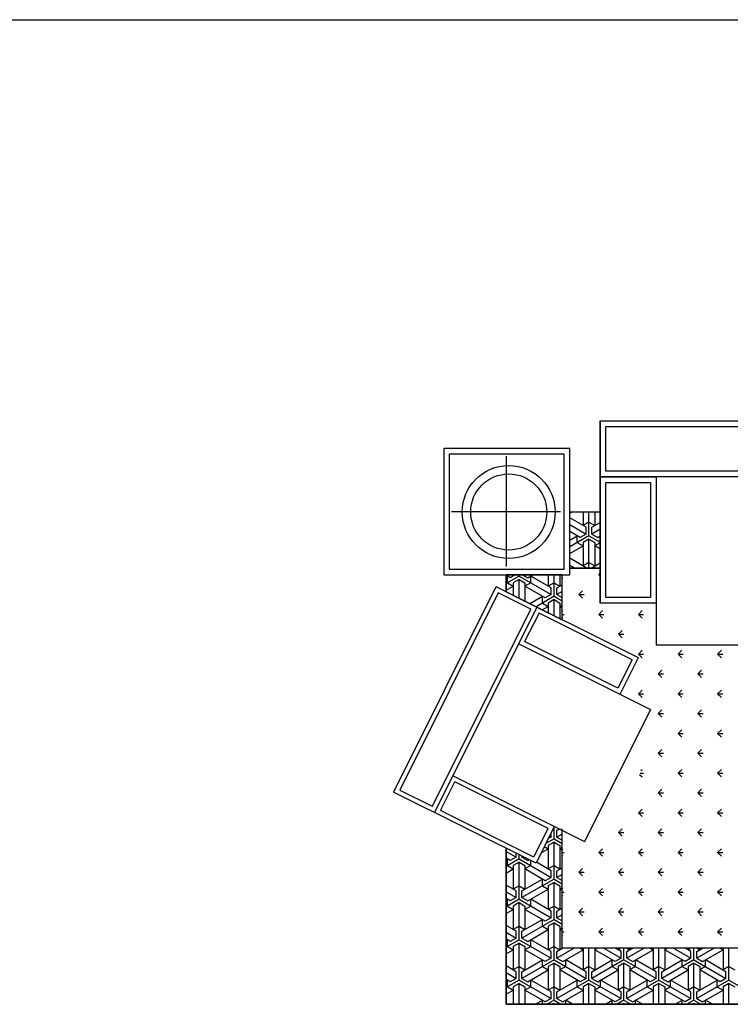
# Model space of a CAD drawing. Header units: millimetres. Extents: x -30782 to 40110, y 35885 to 73818.
# Tile 101 of 166: x 5545 to 8080, y 59705 to 63215. Entities that reach past the tile are written whole.
import ezdxf

# ---------------------------------------------------------------- set-up
doc = ezdxf.new("R2010")
doc.units = ezdxf.units.MM
doc.layers.add('L1', color=7, linetype='Continuous')

# ---------------------------------------------------------------- blocks, each defined once
blk = doc.blocks.new('A$C3B9F700E')
for p, q in [((736.9, 2080, -685.7), (2936.9, 2080, -685.7)), ((736.9, 2080, -685.7), (736.9, 1430, -685.7)), ((736.9, 1880, -685.7), (736.9, 2080, -685.7)), ((756.9, 2060, -685.7), (2916.9, 2060, -685.7)), ((756.9, 1900, -685.7), (756.9, 2060, -685.7)), ((179, 1980.6, -685.7), (179, 1530.6, -685.7)), ((629, 1980.6, -685.7), (179, 1980.6, -685.7)), ((629, 1530.6, -685.7), (629, 1980.6, -685.7)), ((199, 1960.6, -685.7), (199, 1550.6, -685.7)), ((609, 1960.6, -685.7), (199, 1960.6, -685.7)), ((401.3, 1953.9, -685.7), (401.3, 1560.5, -685.7)), ((609, 1550.6, -685.7), (609, 1960.6, -685.7)), ((2916.9, 1900, -685.7), (756.9, 1900, -685.7)), ((2936.9, 1880, -685.7), (736.9, 1880, -685.7)), ((2936.9, 1880, -685.7), (736.9, 1880, -685.7)), ((736.9, 1430, -685.7), (736.9, 1880, -685.7)), ((736.9, 1880, -685.7), (936.9, 1880, -685.7)), ((936.9, 1880, -685.7), (936.9, 1280, -685.7)), ((936.9, 1880, -685.7), (936.9, 1430, -685.7)), ((756.9, 1450, -685.7), (756.9, 1860, -685.7)), ((756.9, 1860, -685.7), (916.9, 1860, -685.7)), ((916.9, 1860, -685.7), (916.9, 1450, -685.7)), ((595.4, 1754.8, -685.7), (207.1, 1754.8, -685.7)), ((629, 1754.8, -685.7), (736.9, 1754.8, -685.7)), ((629, 1754.8, -685.7), (736.9, 1754.8, -685.7)), ((629, 1554.8, -685.7), (629, 1754.8, -685.7)), ((629, 1750.9, -685.7), (635.7, 1754.8, -685.7)), ((676.4, 1754.8, -685.7), (676.4, 1706.3, -685.7)), ((697.2, 1670.3, -685.7), (697.2, 1754.8, -685.7)), ((718, 1754.8, -685.7), (718, 1706.3, -685.7)), ((736.9, 1754.8, -685.7), (736.9, 1554.8, -685.7)), ((686.8, 1700.3, -685.7), (629, 1733.7, -685.7)), ((629, 1709.7, -685.7), (686.8, 1676.3, -685.7)), ((666, 1664.3, -685.7), (629, 1685.7, -685.7)), ((697.2, 1718.3, -685.7), (676.4, 1706.3, -685.7)), ((686.8, 1676.3, -685.7), (686.8, 1700.3, -685.7)), ((697.2, 1718.3, -685.7), (718, 1706.3, -685.7)), ((707.6, 1700.3, -685.7), (736.9, 1717.3, -685.7)), ((707.6, 1676.3, -685.7), (707.6, 1700.3, -685.7)), ((736.9, 1693.3, -685.7), (707.6, 1676.3, -685.7)), ((629, 1654.9, -685.7), (655.6, 1670.3, -685.7)), ((697.2, 1670.3, -685.7), (629, 1630.9, -685.7)), ((655.6, 1646.3, -685.7), (655.6, 1670.3, -685.7)), ((686.8, 1676.3, -685.7), (666, 1664.3, -685.7)), ((697.2, 1658.3, -685.7), (676.4, 1646.3, -685.7)), ((697.2, 1670.3, -685.7), (736.9, 1647.4, -685.7)), ((697.2, 1658.3, -685.7), (718, 1646.3, -685.7)), ((697.2, 1554.8, -685.7), (697.2, 1658.3, -685.7)), ((707.6, 1676.3, -685.7), (728.4, 1664.3, -685.7)), ((728.4, 1664.3, -685.7), (736.9, 1669.3, -685.7)), ((629, 1606.9, -685.7), (676.4, 1634.3, -685.7)), ((655.6, 1646.3, -685.7), (676.4, 1634.3, -685.7)), ((676.4, 1646.3, -685.7), (676.4, 1562.3, -685.7)), ((718, 1646.3, -685.7), (718, 1562.3, -685.7)), ((736.9, 1645.3, -685.7), (718, 1634.3, -685.7)), ((736.9, 1623.4, -685.7), (718, 1634.3, -685.7)), ((686.8, 1556.3, -685.7), (629, 1589.7, -685.7)), ((199, 1550.6, -685.7), (609, 1550.6, -685.7)), ((629, 1565.7, -685.7), (647.9, 1554.8, -685.7)), ((736.9, 1554.8, -685.7), (629, 1554.8, -685.7)), ((629, 1554.8, -685.7), (736.9, 1554.8, -685.7)), ((697.2, 1574.3, -685.7), (676.4, 1562.3, -685.7)), ((686.8, 1554.8, -685.7), (686.8, 1556.3, -685.7)), ((697.2, 1574.3, -685.7), (718, 1562.3, -685.7)), ((707.6, 1556.3, -685.7), (736.9, 1573.3, -685.7)), ((707.6, 1554.8, -685.7), (707.6, 1556.3, -685.7)), ((179, 1530.6, -685.7), (629, 1530.6, -685.7)), ((401.4, 1530.6, -685.7), (401.4, 1470.6, -685.7)), ((401.4, 1470.6, -685.7), (401.4, 1530.6, -685.7)), ((601.4, 1530.6, -685.7), (401.4, 1530.6, -685.7)), ((416.6, 1520.3, -685.7), (401.4, 1529.1, -685.7)), ((401.4, 1523.6, -685.7), (406.2, 1526.3, -685.7)), ((447.8, 1526.3, -685.7), (401.4, 1499.6, -685.7)), ((406.2, 1502.3, -685.7), (406.2, 1526.3, -685.7)), ((434.4, 1530.6, -685.7), (416.6, 1520.3, -685.7)), ((447.8, 1514.3, -685.7), (427, 1502.3, -685.7)), ((447.8, 1526.3, -685.7), (447.8, 1530.6, -685.7)), ((447.8, 1526.3, -685.7), (562.1, 1460.3, -685.7)), ((447.8, 1514.3, -685.7), (468.6, 1502.3, -685.7)), ((447.8, 1447.5, -685.7), (447.8, 1514.3, -685.7)), ((461.1, 1530.6, -685.7), (479, 1520.3, -685.7)), ((479, 1520.3, -685.7), (496.8, 1530.6, -685.7)), ((562.1, 1484.3, -685.7), (489.3, 1526.3, -685.7)), ((489.3, 1502.3, -685.7), (489.3, 1526.3, -685.7)), ((551.7, 1530.6, -685.7), (551.7, 1490.3, -685.7)), ((572.5, 1454.3, -685.7), (572.5, 1530.6, -685.7)), ((593.3, 1530.6, -685.7), (593.3, 1490.3, -685.7)), ((601.4, 1370.8, -685.7), (601.4, 1530.6, -685.7)), ((601.4, 1370.8, -685.7), (601.4, 1530.6, -685.7)), ((601.4, 1520.3, -685.7), (603.7, 1518, -685.7)), ((731.9, 1531.3, -685.7), (736.9, 1536.3, -685.7)), ((731.9, 1531.3, -685.7), (736.9, 1526.2, -685.7)), ((731.9, 1531.3, -685.7), (736.9, 1531.3, -685.7)), ((365.5, 1488.6, -685.7), (0, 756.7, -685.7)), ((873.7, 1234.8, -685.7), (366.4, 1488.1, -685.7)), ((401.4, 1475.6, -685.7), (427, 1490.3, -685.7)), ((406.2, 1502.3, -685.7), (427, 1490.3, -685.7)), ((427, 1502.3, -685.7), (427, 1457.9, -685.7)), ((468.6, 1502.3, -685.7), (468.6, 1437.1, -685.7)), ((489.3, 1502.3, -685.7), (468.6, 1490.3, -685.7)), ((541.3, 1448.3, -685.7), (468.6, 1490.3, -685.7)), ((572.5, 1502.3, -685.7), (551.7, 1490.3, -685.7)), ((562.1, 1460.3, -685.7), (562.1, 1484.3, -685.7)), ((572.5, 1502.3, -685.7), (593.3, 1490.3, -685.7)), ((582.9, 1484.3, -685.7), (601.4, 1495, -685.7)), ((582.9, 1460.3, -685.7), (582.9, 1484.3, -685.7)), ((373.6, 1466.4, -685.7), (22.8, 763.8, -685.7)), ((489.2, 1408.7, -685.7), (373.6, 1466.4, -685.7)), ((401.4, 1470.6, -685.7), (601.4, 1370.8, -685.7)), ((486, 1428.4, -685.7), (530.9, 1454.3, -685.7)), ((572.5, 1454.3, -685.7), (508.3, 1417.3, -685.7)), ((530.9, 1430.3, -685.7), (530.9, 1454.3, -685.7)), ((562.1, 1460.3, -685.7), (541.3, 1448.3, -685.7)), ((572.5, 1442.3, -685.7), (551.7, 1430.3, -685.7)), ((572.5, 1454.3, -685.7), (601.4, 1437.6, -685.7)), ((572.5, 1385.2, -685.7), (572.5, 1442.3, -685.7)), ((572.5, 1442.3, -685.7), (593.3, 1430.3, -685.7)), ((601.4, 1471, -685.7), (582.9, 1460.3, -685.7)), ((582.9, 1460.3, -685.7), (601.4, 1449.6, -685.7)), ((661.2, 1460.6, -685.7), (674.4, 1473.8, -685.7)), ((661.2, 1460.6, -685.7), (674.4, 1447.3, -685.7)), ((661.2, 1460.6, -685.7), (679.9, 1460.6, -685.7)), ((916.9, 1450, -685.7), (756.9, 1450, -685.7)), ((138.8, 705.9, -685.7), (489.4, 1408.1, -685.7)), ((511.3, 1415.8, -685.7), (145.8, 683.8, -685.7)), ((489.4, 1408.1, -685.7), (489.2, 1408.7, -685.7)), ((530.6, 1406.1, -685.7), (551.7, 1418.3, -685.7)), ((530.9, 1430.3, -685.7), (551.7, 1418.3, -685.7)), ((551.7, 1430.3, -685.7), (551.7, 1395.6, -685.7)), ((593.3, 1430.3, -685.7), (593.3, 1374.8, -685.7)), ((601.4, 1423, -685.7), (593.3, 1418.3, -685.7)), ((601.4, 1413.6, -685.7), (593.3, 1418.3, -685.7)), ((936.9, 1430, -685.7), (736.9, 1430, -685.7)), ((518.9, 1393.8, -685.7), (467.6, 1293.2, -685.7)), ((851.6, 1227.8, -685.7), (518.9, 1393.8, -685.7)), ((601.4, 1400.9, -685.7), (603.7, 1403.1, -685.7)), ((601.4, 1389.9, -685.7), (609.2, 1389.9, -685.7)), ((601.4, 1378.9, -685.7), (603.7, 1376.6, -685.7)), ((731.9, 1389.9, -685.7), (745.1, 1403.1, -685.7)), ((731.9, 1389.9, -685.7), (750.6, 1389.9, -685.7)), ((731.9, 1389.9, -685.7), (745.1, 1376.6, -685.7)), ((873.3, 1389.9, -685.7), (886.5, 1403.1, -685.7)), ((873.3, 1389.9, -685.7), (892, 1389.9, -685.7)), ((873.3, 1389.9, -685.7), (886.5, 1376.6, -685.7)), ((802.6, 1319.2, -685.7), (815.8, 1332.4, -685.7)), ((802.6, 1319.2, -685.7), (815.8, 1305.9, -685.7)), ((802.6, 1319.2, -685.7), (821.3, 1319.2, -685.7)), ((917.2, 1050.1, -685.7), (446.2, 1285.3, -685.7)), ((800.5, 1126.9, -685.7), (467.6, 1293.2, -685.7)), ((2736.9, 1280, -685.7), (936.9, 1280, -685.7)), ((872.8, 1235.3, -685.7), (807.6, 1104.8, -685.7)), ((873.3, 1248.4, -685.7), (886.5, 1261.7, -685.7)), ((873.3, 1248.4, -685.7), (886.5, 1235.2, -685.7)), ((873.3, 1248.4, -685.7), (892, 1248.4, -685.7)), ((1014.7, 1248.4, -685.7), (1028, 1261.7, -685.7)), ((1014.7, 1248.4, -685.7), (1028, 1235.2, -685.7)), ((1014.7, 1248.4, -685.7), (1033.5, 1248.4, -685.7)), ((1156.1, 1248.4, -685.7), (1169.4, 1261.7, -685.7)), ((1156.1, 1248.4, -685.7), (1169.4, 1235.2, -685.7)), ((1156.1, 1248.4, -685.7), (1174.9, 1248.4, -685.7)), ((850.8, 1227.7, -685.7), (800.5, 1126.9, -685.7)), ((944, 1177.7, -685.7), (957.3, 1191, -685.7)), ((944, 1177.7, -685.7), (957.3, 1164.5, -685.7)), ((944, 1177.7, -685.7), (962.7, 1177.7, -685.7)), ((1085.4, 1177.7, -685.7), (1098.7, 1191, -685.7)), ((1085.4, 1177.7, -685.7), (1098.7, 1164.5, -685.7)), ((1085.4, 1177.7, -685.7), (1104.2, 1177.7, -685.7)), ((873.3, 1107, -685.7), (886.5, 1120.3, -685.7)), ((873.3, 1107, -685.7), (886.5, 1093.8, -685.7)), ((873.3, 1107, -685.7), (892, 1107, -685.7)), ((1014.7, 1107, -685.7), (1028, 1120.3, -685.7)), ((1014.7, 1107, -685.7), (1028, 1093.8, -685.7)), ((1014.7, 1107, -685.7), (1033.5, 1107, -685.7)), ((1156.1, 1107, -685.7), (1169.4, 1120.3, -685.7)), ((1156.1, 1107, -685.7), (1169.4, 1093.8, -685.7)), ((1156.1, 1107, -685.7), (1174.9, 1107, -685.7)), ((916.3, 1050.6, -685.7), (681.1, 579.5, -685.7)), ((944, 1036.3, -685.7), (957.3, 1049.6, -685.7)), ((944, 1036.3, -685.7), (957.3, 1023.1, -685.7)), ((944, 1036.3, -685.7), (962.7, 1036.3, -685.7)), ((1085.4, 1036.3, -685.7), (1098.7, 1049.6, -685.7)), ((1085.4, 1036.3, -685.7), (1098.7, 1023.1, -685.7)), ((1085.4, 1036.3, -685.7), (1104.2, 1036.3, -685.7)), ((1014.7, 965.6, -685.7), (1028, 978.9, -685.7)), ((1014.7, 965.6, -685.7), (1028, 952.3, -685.7)), ((1014.7, 965.6, -685.7), (1033.5, 965.6, -685.7)), ((1156.1, 965.6, -685.7), (1169.4, 978.9, -685.7)), ((1156.1, 965.6, -685.7), (1169.4, 952.3, -685.7)), ((1156.1, 965.6, -685.7), (1174.9, 965.6, -685.7)), ((944, 894.9, -685.7), (957.3, 908.1, -685.7)), ((944, 894.9, -685.7), (957.3, 881.6, -685.7)), ((944, 894.9, -685.7), (962.7, 894.9, -685.7)), ((1085.4, 894.9, -685.7), (1098.7, 908.1, -685.7)), ((1085.4, 894.9, -685.7), (1098.7, 881.6, -685.7)), ((1085.4, 894.9, -685.7), (1104.2, 894.9, -685.7)), ((682, 579.1, -685.7), (211, 814.3, -685.7)), ((877.8, 819.7, -685.7), (886.5, 810.9, -685.7)), ((879.4, 824.2, -685.7), (892, 824.2, -685.7)), ((882.6, 833.5, -685.7), (886.5, 837.4, -685.7)), ((1014.7, 824.2, -685.7), (1028, 837.4, -685.7)), ((1014.7, 824.2, -685.7), (1028, 810.9, -685.7)), ((1014.7, 824.2, -685.7), (1033.5, 824.2, -685.7)), ((1156.1, 824.2, -685.7), (1169.4, 837.4, -685.7)), ((1156.1, 824.2, -685.7), (1169.4, 810.9, -685.7)), ((1156.1, 824.2, -685.7), (1174.9, 824.2, -685.7)), ((218.1, 792.2, -685.7), (167.8, 691.5, -685.7)), ((551.2, 626.3, -685.7), (218.6, 792.4, -685.7)), ((508.2, 502.9, -685.7), (0, 756.7, -685.7)), ((22.8, 763.8, -685.7), (23, 763.3, -685.7)), ((23, 763.3, -685.7), (138.2, 705.7, -685.7)), ((944, 753.5, -685.7), (957.3, 766.7, -685.7)), ((944, 753.5, -685.7), (957.3, 740.2, -685.7)), ((944, 753.5, -685.7), (962.7, 753.5, -685.7)), ((1085.4, 753.5, -685.7), (1098.7, 766.7, -685.7)), ((1085.4, 753.5, -685.7), (1098.7, 740.2, -685.7)), ((1085.4, 753.5, -685.7), (1104.2, 753.5, -685.7)), ((138.2, 705.7, -685.7), (138.8, 705.9, -685.7)), ((500.6, 524.8, -685.7), (167.9, 690.9, -685.7)), ((873.3, 682.8, -685.7), (886.5, 696, -685.7)), ((873.3, 682.8, -685.7), (886.5, 669.5, -685.7)), ((873.3, 682.8, -685.7), (892, 682.8, -685.7)), ((1014.7, 682.8, -685.7), (1028, 696, -685.7)), ((1014.7, 682.8, -685.7), (1028, 669.5, -685.7)), ((1014.7, 682.8, -685.7), (1033.5, 682.8, -685.7)), ((1156.1, 682.8, -685.7), (1169.4, 696, -685.7)), ((1156.1, 682.8, -685.7), (1169.4, 669.5, -685.7)), ((1156.1, 682.8, -685.7), (1174.9, 682.8, -685.7)), ((573.3, 633.3, -685.7), (508.2, 502.9, -685.7)), ((573.3, 633.3, -685.7), (508.2, 502.9, -685.7)), ((601.4, 619.3, -685.7), (573.3, 633.3, -685.7)), ((550.5, 626.2, -685.7), (500.2, 525.5, -685.7)), ((556.5, 599.6, -685.7), (562.1, 596.3, -685.7)), ((562.1, 596.3, -685.7), (562.1, 610.8, -685.7)), ((572.5, 590.3, -685.7), (572.5, 631.7, -685.7)), ((582.9, 620.3, -685.7), (590.5, 624.7, -685.7)), ((582.9, 596.3, -685.7), (582.9, 620.3, -685.7)), ((601.4, 607, -685.7), (582.9, 596.3, -685.7)), ((601.4, 200, -685.7), (601.4, 624.9, -685.7)), ((601.4, 200, -685.7), (601.4, 619.3, -685.7)), ((802.6, 612, -685.7), (815.8, 625.3, -685.7)), ((802.6, 612, -685.7), (815.8, 598.8, -685.7)), ((802.6, 612, -685.7), (821.3, 612, -685.7)), ((944, 612, -685.7), (957.3, 625.3, -685.7)), ((944, 612, -685.7), (957.3, 598.8, -685.7)), ((944, 612, -685.7), (962.7, 612, -685.7)), ((1085.4, 612, -685.7), (1098.7, 625.3, -685.7)), ((1085.4, 612, -685.7), (1098.7, 598.8, -685.7)), ((1085.4, 612, -685.7), (1104.2, 612, -685.7)), ((537.9, 562.3, -685.7), (551.7, 554.3, -685.7)), ((572.5, 590.3, -685.7), (543.5, 573.6, -685.7)), ((572.5, 578.3, -685.7), (551.7, 566.3, -685.7)), ((551.7, 566.3, -685.7), (551.7, 482.3, -685.7)), ((562.1, 596.3, -685.7), (551.9, 590.4, -685.7)), ((572.5, 590.3, -685.7), (601.4, 573.6, -685.7)), ((572.5, 578.3, -685.7), (593.3, 566.3, -685.7)), ((572.5, 446.3, -685.7), (572.5, 578.3, -685.7)), ((582.9, 596.3, -685.7), (601.4, 585.6, -685.7)), ((593.3, 566.3, -685.7), (593.3, 482.3, -685.7)), ((401.4, 556.2, -685.7), (401.4, 0, -685.7)), ((508.2, 502.9, -685.7), (401.4, 556.2, -685.7)), ((401.4, 0, -685.7), (401.4, 556.2, -685.7)), ((401.4, 545.1, -685.7), (437.4, 524.3, -685.7)), ((437.4, 524.3, -685.7), (437.4, 538.3, -685.7)), ((447.8, 518.3, -685.7), (447.8, 533.1, -685.7)), ((458.2, 524.3, -685.7), (458.2, 527.9, -685.7)), ((526.6, 539.9, -685.7), (551.7, 554.3, -685.7)), ((601.4, 559, -685.7), (593.3, 554.3, -685.7)), ((601.4, 549.6, -685.7), (593.3, 554.3, -685.7)), ((601.4, 552.3, -685.7), (603.7, 554.6, -685.7)), ((601.4, 541.3, -685.7), (609.2, 541.3, -685.7)), ((601.4, 530.3, -685.7), (603.7, 528.1, -685.7)), ((731.9, 541.3, -685.7), (745.1, 554.6, -685.7)), ((731.9, 541.3, -685.7), (745.1, 528.1, -685.7)), ((731.9, 541.3, -685.7), (750.6, 541.3, -685.7)), ((873.3, 541.3, -685.7), (886.5, 554.6, -685.7)), ((873.3, 541.3, -685.7), (886.5, 528.1, -685.7)), ((873.3, 541.3, -685.7), (892, 541.3, -685.7)), ((1014.7, 541.3, -685.7), (1028, 554.6, -685.7)), ((1014.7, 541.3, -685.7), (1028, 528.1, -685.7)), ((1014.7, 541.3, -685.7), (1033.5, 541.3, -685.7)), ((1156.1, 541.3, -685.7), (1169.4, 554.6, -685.7)), ((1156.1, 541.3, -685.7), (1169.4, 528.1, -685.7)), ((1156.1, 541.3, -685.7), (1174.9, 541.3, -685.7)), ((416.6, 512.3, -685.7), (401.4, 521.1, -685.7)), ((401.4, 515.6, -685.7), (406.2, 518.3, -685.7)), ((447.8, 518.3, -685.7), (401.4, 491.6, -685.7)), ((406.2, 494.3, -685.7), (406.2, 518.3, -685.7)), ((406.2, 494.3, -685.7), (427, 482.3, -685.7)), ((437.4, 524.3, -685.7), (416.6, 512.3, -685.7)), ((447.8, 506.3, -685.7), (427, 494.3, -685.7)), ((427, 494.3, -685.7), (427, 410.3, -685.7)), ((447.8, 518.3, -685.7), (562.1, 452.3, -685.7)), ((447.8, 506.3, -685.7), (468.6, 494.3, -685.7)), ((447.8, 374.3, -685.7), (447.8, 506.3, -685.7)), ((461.5, 526.2, -685.7), (458.2, 524.3, -685.7)), ((458.2, 524.3, -685.7), (479, 512.3, -685.7)), ((468.6, 494.3, -685.7), (468.6, 410.3, -685.7)), ((489.3, 494.3, -685.7), (468.6, 482.3, -685.7)), ((479, 512.3, -685.7), (483.8, 515.1, -685.7)), ((489.3, 494.3, -685.7), (489.3, 512.3, -685.7)), ((562.1, 476.3, -685.7), (509.9, 506.4, -685.7)), ((572.5, 494.3, -685.7), (551.7, 482.3, -685.7)), ((572.5, 494.3, -685.7), (593.3, 482.3, -685.7)), ((401.4, 467.6, -685.7), (427, 482.3, -685.7)), ((541.3, 440.3, -685.7), (468.6, 482.3, -685.7)), ((562.1, 452.3, -685.7), (562.1, 476.3, -685.7)), ((582.9, 476.3, -685.7), (601.4, 487, -685.7)), ((582.9, 452.3, -685.7), (582.9, 476.3, -685.7)), ((601.4, 463, -685.7), (582.9, 452.3, -685.7)), ((661.2, 470.6, -685.7), (674.4, 483.9, -685.7)), ((661.2, 470.6, -685.7), (679.9, 470.6, -685.7)), ((661.2, 470.6, -685.7), (674.4, 457.4, -685.7)), ((802.6, 470.6, -685.7), (815.8, 483.9, -685.7)), ((802.6, 470.6, -685.7), (821.3, 470.6, -685.7)), ((802.6, 470.6, -685.7), (815.8, 457.4, -685.7)), ((944, 470.6, -685.7), (957.3, 483.9, -685.7)), ((944, 470.6, -685.7), (962.7, 470.6, -685.7)), ((944, 470.6, -685.7), (957.3, 457.4, -685.7)), ((1085.4, 470.6, -685.7), (1098.7, 483.9, -685.7)), ((1085.4, 470.6, -685.7), (1104.2, 470.6, -685.7)), ((1085.4, 470.6, -685.7), (1098.7, 457.4, -685.7)), ((437.4, 404.3, -685.7), (401.4, 425.1, -685.7)), ((447.8, 422.3, -685.7), (427, 410.3, -685.7)), ((447.8, 422.3, -685.7), (468.6, 410.3, -685.7)), ((458.2, 404.3, -685.7), (530.9, 446.3, -685.7)), ((572.5, 446.3, -685.7), (458.2, 380.3, -685.7)), ((530.9, 422.3, -685.7), (530.9, 446.3, -685.7)), ((530.9, 422.3, -685.7), (551.7, 410.3, -685.7)), ((562.1, 452.3, -685.7), (541.3, 440.3, -685.7)), ((572.5, 434.3, -685.7), (551.7, 422.3, -685.7)), ((551.7, 422.3, -685.7), (551.7, 338.3, -685.7)), ((572.5, 446.3, -685.7), (601.4, 429.6, -685.7)), ((572.5, 434.3, -685.7), (593.3, 422.3, -685.7)), ((572.5, 302.3, -685.7), (572.5, 434.3, -685.7)), ((582.9, 452.3, -685.7), (601.4, 441.6, -685.7)), ((593.3, 422.3, -685.7), (593.3, 338.3, -685.7)), ((401.4, 401.1, -685.7), (437.4, 380.3, -685.7)), ((437.4, 380.3, -685.7), (437.4, 404.3, -685.7)), ((458.2, 380.3, -685.7), (458.2, 404.3, -685.7)), ((479, 368.3, -685.7), (551.7, 410.3, -685.7)), ((601.4, 415, -685.7), (593.3, 410.3, -685.7)), ((601.4, 405.6, -685.7), (593.3, 410.3, -685.7)), ((601.4, 410.9, -685.7), (603.7, 413.2, -685.7)), ((601.4, 399.9, -685.7), (609.2, 399.9, -685.7)), ((601.4, 388.9, -685.7), (603.7, 386.7, -685.7)), ((731.9, 399.9, -685.7), (745.1, 413.2, -685.7)), ((731.9, 399.9, -685.7), (750.6, 399.9, -685.7)), ((731.9, 399.9, -685.7), (745.1, 386.7, -685.7)), ((873.3, 399.9, -685.7), (886.5, 413.2, -685.7)), ((873.3, 399.9, -685.7), (892, 399.9, -685.7)), ((873.3, 399.9, -685.7), (886.5, 386.7, -685.7)), ((1014.7, 399.9, -685.7), (1028, 413.2, -685.7)), ((1014.7, 399.9, -685.7), (1033.5, 399.9, -685.7)), ((1014.7, 399.9, -685.7), (1028, 386.7, -685.7)), ((1156.1, 399.9, -685.7), (1169.4, 413.2, -685.7)), ((1156.1, 399.9, -685.7), (1174.9, 399.9, -685.7)), ((1156.1, 399.9, -685.7), (1169.4, 386.7, -685.7)), ((416.6, 368.3, -685.7), (401.4, 377.1, -685.7)), ((401.4, 371.6, -685.7), (406.2, 374.3, -685.7)), ((447.8, 374.3, -685.7), (401.4, 347.6, -685.7)), ((406.2, 350.3, -685.7), (406.2, 374.3, -685.7)), ((437.4, 380.3, -685.7), (416.6, 368.3, -685.7)), ((447.8, 362.3, -685.7), (427, 350.3, -685.7)), ((447.8, 374.3, -685.7), (562.1, 308.3, -685.7)), ((447.8, 362.3, -685.7), (468.6, 350.3, -685.7)), ((447.8, 230.3, -685.7), (447.8, 362.3, -685.7)), ((458.2, 380.3, -685.7), (479, 368.3, -685.7)), ((562.1, 332.3, -685.7), (489.3, 374.3, -685.7)), ((489.3, 350.3, -685.7), (489.3, 374.3, -685.7)), ((401.4, 323.6, -685.7), (427, 338.3, -685.7)), ((406.2, 350.3, -685.7), (427, 338.3, -685.7)), ((427, 350.3, -685.7), (427, 266.3, -685.7)), ((468.6, 350.3, -685.7), (468.6, 266.3, -685.7)), ((489.3, 350.3, -685.7), (468.6, 338.3, -685.7)), ((541.3, 296.3, -685.7), (468.6, 338.3, -685.7)), ((572.5, 350.3, -685.7), (551.7, 338.3, -685.7)), ((562.1, 308.3, -685.7), (562.1, 332.3, -685.7)), ((572.5, 350.3, -685.7), (593.3, 338.3, -685.7)), ((582.9, 332.3, -685.7), (601.4, 343, -685.7)), ((582.9, 308.3, -685.7), (582.9, 332.3, -685.7)), ((601.4, 319, -685.7), (582.9, 308.3, -685.7)), ((661.2, 329.2, -685.7), (674.4, 342.5, -685.7)), ((661.2, 329.2, -685.7), (674.4, 315.9, -685.7)), ((661.2, 329.2, -685.7), (679.9, 329.2, -685.7)), ((802.6, 329.2, -685.7), (815.8, 342.5, -685.7)), ((802.6, 329.2, -685.7), (815.8, 315.9, -685.7)), ((802.6, 329.2, -685.7), (821.3, 329.2, -685.7)), ((944, 329.2, -685.7), (957.3, 342.5, -685.7)), ((944, 329.2, -685.7), (957.3, 315.9, -685.7)), ((944, 329.2, -685.7), (962.7, 329.2, -685.7)), ((1085.4, 329.2, -685.7), (1098.7, 342.5, -685.7)), ((1085.4, 329.2, -685.7), (1098.7, 315.9, -685.7)), ((1085.4, 329.2, -685.7), (1104.2, 329.2, -685.7)), ((437.4, 260.3, -685.7), (401.4, 281.1, -685.7)), ((458.2, 260.3, -685.7), (530.9, 302.3, -685.7)), ((572.5, 302.3, -685.7), (458.2, 236.3, -685.7)), ((530.9, 278.3, -685.7), (530.9, 302.3, -685.7)), ((562.1, 308.3, -685.7), (541.3, 296.3, -685.7)), ((572.5, 290.3, -685.7), (551.7, 278.3, -685.7)), ((572.5, 302.3, -685.7), (601.4, 285.6, -685.7)), ((572.5, 290.3, -685.7), (593.3, 278.3, -685.7)), ((572.5, 158.3, -685.7), (572.5, 290.3, -685.7)), ((582.9, 308.3, -685.7), (601.4, 297.6, -685.7)), ((401.4, 257.1, -685.7), (437.4, 236.3, -685.7)), ((447.8, 278.3, -685.7), (427, 266.3, -685.7)), ((437.4, 236.3, -685.7), (437.4, 260.3, -685.7)), ((447.8, 278.3, -685.7), (468.6, 266.3, -685.7)), ((458.2, 236.3, -685.7), (458.2, 260.3, -685.7)), ((479, 224.3, -685.7), (551.7, 266.3, -685.7)), ((530.9, 278.3, -685.7), (551.7, 266.3, -685.7)), ((551.7, 278.3, -685.7), (551.7, 194.3, -685.7)), ((593.3, 278.3, -685.7), (593.3, 194.3, -685.7)), ((601.4, 271, -685.7), (593.3, 266.3, -685.7)), ((601.4, 261.6, -685.7), (593.3, 266.3, -685.7)), ((601.4, 269.5, -685.7), (603.7, 271.8, -685.7)), ((601.4, 258.5, -685.7), (609.2, 258.5, -685.7)), ((601.4, 247.5, -685.7), (603.7, 245.2, -685.7)), ((731.9, 258.5, -685.7), (745.1, 271.8, -685.7)), ((731.9, 258.5, -685.7), (745.1, 245.2, -685.7)), ((731.9, 258.5, -685.7), (750.6, 258.5, -685.7)), ((873.3, 258.5, -685.7), (886.5, 271.8, -685.7)), ((873.3, 258.5, -685.7), (886.5, 245.2, -685.7)), ((873.3, 258.5, -685.7), (892, 258.5, -685.7)), ((1014.7, 258.5, -685.7), (1028, 271.8, -685.7)), ((1014.7, 258.5, -685.7), (1028, 245.2, -685.7)), ((1014.7, 258.5, -685.7), (1033.5, 258.5, -685.7)), ((1156.1, 258.5, -685.7), (1169.4, 271.8, -685.7)), ((1156.1, 258.5, -685.7), (1169.4, 245.2, -685.7)), ((1156.1, 258.5, -685.7), (1174.9, 258.5, -685.7)), ((416.6, 224.3, -685.7), (401.4, 233.1, -685.7)), ((401.4, 227.6, -685.7), (406.2, 230.3, -685.7)), ((447.8, 230.3, -685.7), (401.4, 203.6, -685.7)), ((406.2, 206.3, -685.7), (406.2, 230.3, -685.7)), ((437.4, 236.3, -685.7), (416.6, 224.3, -685.7)), ((447.8, 218.3, -685.7), (427, 206.3, -685.7)), ((447.8, 230.3, -685.7), (562.1, 164.3, -685.7)), ((447.8, 218.3, -685.7), (468.6, 206.3, -685.7)), ((447.8, 86.3, -685.7), (447.8, 218.3, -685.7)), ((458.2, 236.3, -685.7), (479, 224.3, -685.7)), ((562.1, 188.3, -685.7), (489.3, 230.3, -685.7)), ((489.3, 206.3, -685.7), (489.3, 230.3, -685.7)), ((401.4, 179.6, -685.7), (427, 194.3, -685.7)), ((406.2, 206.3, -685.7), (427, 194.3, -685.7)), ((427, 206.3, -685.7), (427, 122.3, -685.7)), ((468.6, 206.3, -685.7), (468.6, 122.3, -685.7)), ((489.3, 206.3, -685.7), (468.6, 194.3, -685.7)), ((541.3, 152.3, -685.7), (468.6, 194.3, -685.7)), ((572.5, 206.3, -685.7), (551.7, 194.3, -685.7)), ((562.1, 164.3, -685.7), (562.1, 188.3, -685.7)), ((572.5, 206.3, -685.7), (593.3, 194.3, -685.7)), ((582.9, 188.3, -685.7), (603.1, 200, -685.7)), ((644.7, 200, -685.7), (582.9, 164.3, -685.7)), ((582.9, 164.3, -685.7), (582.9, 188.3, -685.7)), ((3062.1, 200, -685.7), (601.4, 200, -685.7)), ((3062.1, 200, -685.7), (601.4, 200, -685.7)), ((603.7, 152.3, -685.7), (676.4, 194.3, -685.7)), ((666.6, 200, -685.7), (676.4, 194.3, -685.7)), ((673.4, 200, -685.7), (674.4, 201, -685.7)), ((676.4, 200, -685.7), (676.4, 122.3, -685.7)), ((697.2, 86.3, -685.7), (697.2, 200, -685.7)), ((718, 200, -685.7), (718, 122.3, -685.7)), ((727.8, 200, -685.7), (718, 194.3, -685.7)), ((790.7, 152.3, -685.7), (718, 194.3, -685.7)), ((749.7, 200, -685.7), (811.5, 164.3, -685.7)), ((811.5, 188.3, -685.7), (791.3, 200, -685.7)), ((801.1, 200, -685.7), (801.1, 194.3, -685.7)), ((811, 200, -685.7), (801.1, 194.3, -685.7)), ((811.5, 164.3, -685.7), (811.5, 188.3, -685.7)), ((814.8, 200, -685.7), (815.8, 201, -685.7)), ((821.9, 158.3, -685.7), (821.9, 200, -685.7)), ((832.3, 188.3, -685.7), (852.5, 200, -685.7)), ((894.1, 200, -685.7), (832.3, 164.3, -685.7)), ((832.3, 164.3, -685.7), (832.3, 188.3, -685.7)), ((832.8, 200, -685.7), (842.7, 194.3, -685.7)), ((842.7, 200, -685.7), (842.7, 194.3, -685.7)), ((853.1, 152.3, -685.7), (925.8, 194.3, -685.7)), ((916, 200, -685.7), (925.8, 194.3, -685.7)), ((925.8, 200, -685.7), (925.8, 122.3, -685.7)), ((946.6, 86.3, -685.7), (946.6, 200, -685.7)), ((956.2, 200, -685.7), (957.3, 201, -685.7)), ((967.4, 200, -685.7), (967.4, 122.3, -685.7)), ((977.2, 200, -685.7), (967.4, 194.3, -685.7)), ((1040.1, 152.3, -685.7), (967.4, 194.3, -685.7)), ((999.1, 200, -685.7), (1060.9, 164.3, -685.7)), ((1060.9, 188.3, -685.7), (1040.7, 200, -685.7)), ((1050.5, 200, -685.7), (1050.5, 194.3, -685.7)), ((1060.4, 200, -685.7), (1050.5, 194.3, -685.7)), ((1060.9, 164.3, -685.7), (1060.9, 188.3, -685.7)), ((1071.3, 158.3, -685.7), (1071.3, 200, -685.7)), ((1081.7, 188.3, -685.7), (1101.9, 200, -685.7)), ((1143.5, 200, -685.7), (1081.7, 164.3, -685.7)), ((1081.7, 164.3, -685.7), (1081.7, 188.3, -685.7)), ((1082.3, 200, -685.7), (1092.1, 194.3, -685.7)), ((1092.1, 200, -685.7), (1092.1, 194.3, -685.7)), ((1097.6, 200, -685.7), (1098.7, 201, -685.7)), ((1102.5, 152.3, -685.7), (1175.2, 194.3, -685.7)), ((1165.4, 200, -685.7), (1175.2, 194.3, -685.7)), ((1175.2, 200, -685.7), (1175.2, 122.3, -685.7)), ((1196, 86.3, -685.7), (1196, 200, -685.7)), ((458.2, 116.3, -685.7), (530.9, 158.3, -685.7)), ((572.5, 158.3, -685.7), (458.2, 92.3, -685.7)), ((530.9, 134.3, -685.7), (530.9, 158.3, -685.7)), ((562.1, 164.3, -685.7), (541.3, 152.3, -685.7)), ((572.5, 146.3, -685.7), (551.7, 134.3, -685.7)), ((572.5, 158.3, -685.7), (686.8, 92.3, -685.7)), ((572.5, 146.3, -685.7), (593.3, 134.3, -685.7)), ((572.5, 14.3, -685.7), (572.5, 146.3, -685.7)), ((582.9, 164.3, -685.7), (603.7, 152.3, -685.7)), ((686.8, 116.3, -685.7), (614.1, 158.3, -685.7)), ((614.1, 134.3, -685.7), (614.1, 158.3, -685.7)), ((707.6, 116.3, -685.7), (780.3, 158.3, -685.7)), ((821.9, 158.3, -685.7), (707.6, 92.3, -685.7)), ((780.3, 134.3, -685.7), (780.3, 158.3, -685.7)), ((811.5, 164.3, -685.7), (790.7, 152.3, -685.7)), ((821.9, 146.3, -685.7), (801.1, 134.3, -685.7)), ((821.9, 158.3, -685.7), (936.2, 92.3, -685.7)), ((821.9, 146.3, -685.7), (842.7, 134.3, -685.7)), ((821.9, 14.3, -685.7), (821.9, 146.3, -685.7)), ((832.3, 164.3, -685.7), (853.1, 152.3, -685.7)), ((936.2, 116.3, -685.7), (863.5, 158.3, -685.7)), ((863.5, 134.3, -685.7), (863.5, 158.3, -685.7)), ((957, 116.3, -685.7), (1029.7, 158.3, -685.7)), ((1071.3, 158.3, -685.7), (957, 92.3, -685.7)), ((1029.7, 134.3, -685.7), (1029.7, 158.3, -685.7)), ((1060.9, 164.3, -685.7), (1040.1, 152.3, -685.7)), ((1071.3, 146.3, -685.7), (1050.5, 134.3, -685.7)), ((1071.3, 158.3, -685.7), (1185.6, 92.3, -685.7)), ((1071.3, 146.3, -685.7), (1092.1, 134.3, -685.7)), ((1071.3, 14.3, -685.7), (1071.3, 146.3, -685.7)), ((1081.7, 164.3, -685.7), (1102.5, 152.3, -685.7)), ((1185.6, 116.3, -685.7), (1112.9, 158.3, -685.7)), ((1112.9, 134.3, -685.7), (1112.9, 158.3, -685.7)), ((437.4, 116.3, -685.7), (401.4, 137.1, -685.7)), ((401.4, 113.1, -685.7), (437.4, 92.3, -685.7)), ((447.8, 134.3, -685.7), (427, 122.3, -685.7)), ((437.4, 92.3, -685.7), (437.4, 116.3, -685.7)), ((447.8, 134.3, -685.7), (468.6, 122.3, -685.7)), ((458.2, 92.3, -685.7), (458.2, 116.3, -685.7)), ((479, 80.3, -685.7), (551.7, 122.3, -685.7)), ((530.9, 134.3, -685.7), (551.7, 122.3, -685.7)), ((551.7, 134.3, -685.7), (551.7, 50.3, -685.7)), ((593.3, 134.3, -685.7), (593.3, 50.3, -685.7)), ((614.1, 134.3, -685.7), (593.3, 122.3, -685.7)), ((666, 80.3, -685.7), (593.3, 122.3, -685.7)), ((697.2, 134.3, -685.7), (676.4, 122.3, -685.7)), ((686.8, 92.3, -685.7), (686.8, 116.3, -685.7)), ((697.2, 134.3, -685.7), (718, 122.3, -685.7)), ((707.6, 92.3, -685.7), (707.6, 116.3, -685.7)), ((728.4, 80.3, -685.7), (801.1, 122.3, -685.7)), ((780.3, 134.3, -685.7), (801.1, 122.3, -685.7)), ((801.1, 134.3, -685.7), (801.1, 50.3, -685.7)), ((842.7, 134.3, -685.7), (842.7, 50.3, -685.7)), ((863.5, 134.3, -685.7), (842.7, 122.3, -685.7)), ((915.4, 80.3, -685.7), (842.7, 122.3, -685.7)), ((946.6, 134.3, -685.7), (925.8, 122.3, -685.7)), ((936.2, 92.3, -685.7), (936.2, 116.3, -685.7)), ((946.6, 134.3, -685.7), (967.4, 122.3, -685.7)), ((957, 92.3, -685.7), (957, 116.3, -685.7)), ((977.8, 80.3, -685.7), (1050.5, 122.3, -685.7)), ((1029.7, 134.3, -685.7), (1050.5, 122.3, -685.7)), ((1050.5, 134.3, -685.7), (1050.5, 50.3, -685.7)), ((1092.1, 134.3, -685.7), (1092.1, 50.3, -685.7)), ((1112.9, 134.3, -685.7), (1092.1, 122.3, -685.7)), ((1164.8, 80.3, -685.7), (1092.1, 122.3, -685.7)), ((1196, 134.3, -685.7), (1175.2, 122.3, -685.7)), ((1185.6, 92.3, -685.7), (1185.6, 116.3, -685.7)), ((1196, 134.3, -685.7), (1216.8, 122.3, -685.7)), ((416.6, 80.3, -685.7), (401.4, 89.1, -685.7)), ((401.4, 83.6, -685.7), (406.2, 86.3, -685.7)), ((447.8, 86.3, -685.7), (401.4, 59.6, -685.7)), ((406.2, 62.3, -685.7), (406.2, 86.3, -685.7)), ((437.4, 92.3, -685.7), (416.6, 80.3, -685.7)), ((447.8, 74.3, -685.7), (427, 62.3, -685.7)), ((447.8, 86.3, -685.7), (562.1, 20.3, -685.7)), ((447.8, 74.3, -685.7), (468.6, 62.3, -685.7)), ((447.8, 0, -685.7), (447.8, 74.3, -685.7)), ((458.2, 92.3, -685.7), (479, 80.3, -685.7)), ((562.1, 44.3, -685.7), (489.3, 86.3, -685.7)), ((489.3, 62.3, -685.7), (489.3, 86.3, -685.7)), ((582.9, 44.3, -685.7), (655.6, 86.3, -685.7)), ((697.2, 86.3, -685.7), (582.9, 20.3, -685.7)), ((655.6, 62.3, -685.7), (655.6, 86.3, -685.7)), ((686.8, 92.3, -685.7), (666, 80.3, -685.7)), ((697.2, 74.3, -685.7), (676.4, 62.3, -685.7)), ((697.2, 86.3, -685.7), (811.5, 20.3, -685.7)), ((697.2, 74.3, -685.7), (718, 62.3, -685.7)), ((697.2, 0, -685.7), (697.2, 74.3, -685.7)), ((707.6, 92.3, -685.7), (728.4, 80.3, -685.7)), ((811.5, 44.3, -685.7), (738.8, 86.3, -685.7)), ((738.8, 62.3, -685.7), (738.8, 86.3, -685.7)), ((832.3, 44.3, -685.7), (905, 86.3, -685.7)), ((946.6, 86.3, -685.7), (832.3, 20.3, -685.7)), ((905, 62.3, -685.7), (905, 86.3, -685.7)), ((936.2, 92.3, -685.7), (915.4, 80.3, -685.7)), ((946.6, 74.3, -685.7), (925.8, 62.3, -685.7)), ((946.6, 86.3, -685.7), (1060.9, 20.3, -685.7)), ((946.6, 74.3, -685.7), (967.4, 62.3, -685.7)), ((946.6, 0, -685.7), (946.6, 74.3, -685.7)), ((957, 92.3, -685.7), (977.8, 80.3, -685.7)), ((988.2, 62.3, -685.7), (988.2, 86.3, -685.7)), ((1060.9, 44.3, -685.7), (988.2, 86.3, -685.7)), ((1081.7, 44.3, -685.7), (1154.5, 86.3, -685.7)), ((1196, 86.3, -685.7), (1081.7, 20.3, -685.7)), ((1154.5, 62.3, -685.7), (1154.5, 86.3, -685.7)), ((1185.6, 92.3, -685.7), (1164.8, 80.3, -685.7)), ((1196, 74.3, -685.7), (1175.2, 62.3, -685.7)), ((1196, 86.3, -685.7), (1310.3, 20.3, -685.7)), ((1196, 74.3, -685.7), (1216.8, 62.3, -685.7)), ((1196, 0, -685.7), (1196, 74.3, -685.7)), ((401.4, 35.6, -685.7), (427, 50.3, -685.7)), ((406.2, 62.3, -685.7), (427, 50.3, -685.7)), ((427, 62.3, -685.7), (427, 0, -685.7)), ((468.6, 62.3, -685.7), (468.6, 0, -685.7)), ((489.3, 62.3, -685.7), (468.6, 50.3, -685.7)), ((541.3, 8.3, -685.7), (468.6, 50.3, -685.7)), ((572.5, 62.3, -685.7), (551.7, 50.3, -685.7)), ((562.1, 20.3, -685.7), (562.1, 44.3, -685.7)), ((572.5, 62.3, -685.7), (593.3, 50.3, -685.7)), ((582.9, 20.3, -685.7), (582.9, 44.3, -685.7)), ((603.7, 8.3, -685.7), (676.4, 50.3, -685.7)), ((655.6, 62.3, -685.7), (676.4, 50.3, -685.7)), ((676.4, 62.3, -685.7), (676.4, 0, -685.7)), ((718, 62.3, -685.7), (718, 0, -685.7)), ((738.8, 62.3, -685.7), (718, 50.3, -685.7)), ((790.7, 8.3, -685.7), (718, 50.3, -685.7)), ((821.9, 62.3, -685.7), (801.1, 50.3, -685.7)), ((811.5, 20.3, -685.7), (811.5, 44.3, -685.7)), ((821.9, 62.3, -685.7), (842.7, 50.3, -685.7)), ((832.3, 20.3, -685.7), (832.3, 44.3, -685.7)), ((853.1, 8.3, -685.7), (925.8, 50.3, -685.7)), ((905, 62.3, -685.7), (925.8, 50.3, -685.7)), ((925.8, 62.3, -685.7), (925.8, 0, -685.7)), ((967.4, 62.3, -685.7), (967.4, 0, -685.7)), ((988.2, 62.3, -685.7), (967.4, 50.3, -685.7)), ((1040.1, 8.3, -685.7), (967.4, 50.3, -685.7)), ((1071.3, 62.3, -685.7), (1050.5, 50.3, -685.7)), ((1060.9, 20.3, -685.7), (1060.9, 44.3, -685.7)), ((1071.3, 62.3, -685.7), (1092.1, 50.3, -685.7)), ((1081.7, 20.3, -685.7), (1081.7, 44.3, -685.7)), ((1102.5, 8.3, -685.7), (1175.2, 50.3, -685.7)), ((1154.5, 62.3, -685.7), (1175.2, 50.3, -685.7)), ((1175.2, 62.3, -685.7), (1175.2, 0, -685.7)), ((401.4, 0, -685.7), (3262.1, 0, -685.7)), ((3262.1, 0, -685.7), (401.4, 0, -685.7)), ((506.1, 0, -685.7), (530.9, 14.3, -685.7)), ((530.9, 0, -685.7), (530.9, 14.3, -685.7)), ((562.1, 20.3, -685.7), (541.3, 8.3, -685.7)), ((572.5, 14.3, -685.7), (547.7, 0, -685.7)), ((572.5, 2.3, -685.7), (568.5, 0, -685.7)), ((572.5, 14.3, -685.7), (597.3, 0, -685.7)), ((572.5, 2.3, -685.7), (576.5, 0, -685.7)), ((572.5, 0, -685.7), (572.5, 2.3, -685.7)), ((582.9, 20.3, -685.7), (603.7, 8.3, -685.7)), ((638.9, 0, -685.7), (614.1, 14.3, -685.7)), ((614.1, 0, -685.7), (614.1, 14.3, -685.7)), ((755.5, 0, -685.7), (780.3, 14.3, -685.7)), ((780.3, 0, -685.7), (780.3, 14.3, -685.7)), ((811.5, 20.3, -685.7), (790.7, 8.3, -685.7)), ((821.9, 14.3, -685.7), (797.1, 0, -685.7)), ((821.9, 2.3, -685.7), (817.9, 0, -685.7)), ((821.9, 14.3, -685.7), (846.7, 0, -685.7)), ((821.9, 2.3, -685.7), (825.9, 0, -685.7)), ((821.9, 0, -685.7), (821.9, 2.3, -685.7)), ((832.3, 20.3, -685.7), (853.1, 8.3, -685.7)), ((888.3, 0, -685.7), (863.5, 14.3, -685.7)), ((863.5, 0, -685.7), (863.5, 14.3, -685.7)), ((1004.9, 0, -685.7), (1029.7, 14.3, -685.7)), ((1029.7, 0, -685.7), (1029.7, 14.3, -685.7)), ((1060.9, 20.3, -685.7), (1040.1, 8.3, -685.7)), ((1071.3, 14.3, -685.7), (1046.5, 0, -685.7)), ((1071.3, 2.3, -685.7), (1067.3, 0, -685.7)), ((1071.3, 14.3, -685.7), (1096.1, 0, -685.7)), ((1071.3, 2.3, -685.7), (1075.3, 0, -685.7)), ((1071.3, 0, -685.7), (1071.3, 2.3, -685.7)), ((1081.7, 20.3, -685.7), (1102.5, 8.3, -685.7)), ((1137.7, 0, -685.7), (1112.9, 14.3, -685.7)), ((1112.9, 0, -685.7), (1112.9, 14.3, -685.7))]:
    blk.add_line(p, q)
for radius in [165.7, 135.7]:
    blk.add_circle((410.9, 1754.8, -685.7), radius)
blk = doc.blocks.new('format')
at = {"color": 155, "true_color": 0x546d8e}
blk.add_line((-27052.7, 63214.7), (40110.2, 63214.7), dxfattribs=at)

msp = doc.modelspace()

# ---------------------------------------------------------------- block references
msp.add_blockref('A$C3B9F700E', (6878.7, 59705.2))
at = {"layer": 'L1'}
msp.add_blockref('format', (0, 0), dxfattribs=at)

doc.saveas('drawing.dxf')
